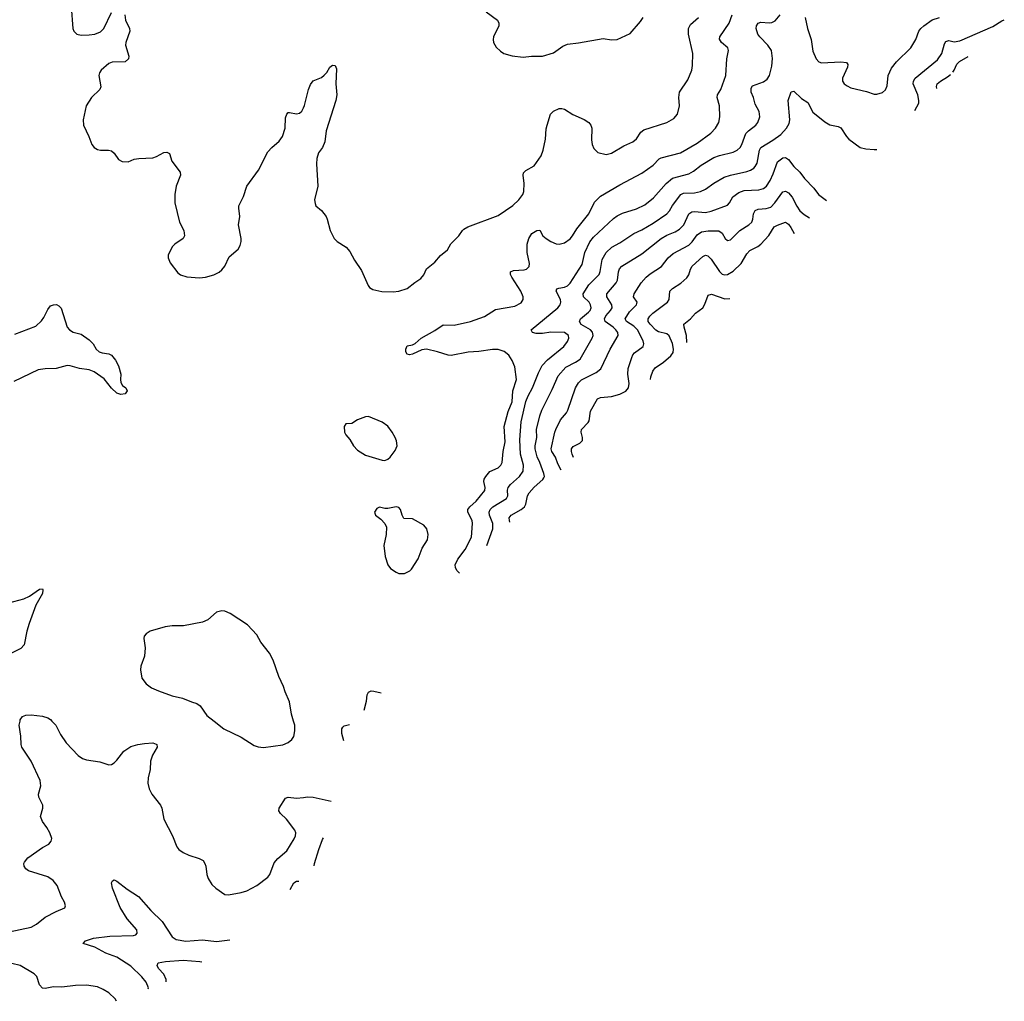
# Model space of a CAD drawing. Header units: inches. Extents: x 1308439 to 1441336, y 959892 to 1036309.
# Tile 120 of 167: x 1417946 to 1425073, y 967972 to 975074. Entities that reach past the tile are written whole.
import ezdxf

# ---------------------------------------------------------------- set-up
doc = ezdxf.new("R2010")
doc.units = ezdxf.units.IN
doc.header["$MEASUREMENT"] = 0
for name, color, linetype in [('B4916', 7, 'Continuous'), ('B4917', 7, 'Continuous'), ('B4926', 7, 'Continuous'), ('B4927', 7, 'Continuous')]:
    doc.layers.add(name, color=color, linetype=linetype)

msp = doc.modelspace()

# ---------------------------------------------------------------- linework, layer by layer
at = {"layer": 'B4916', "color": 6}
for points, elevation in [([(1417870, 968475.8), (1418030, 968509), (1418068.8, 968530), (1418130, 968580.5), (1418210, 968622.7), (1418271.6, 968648.4), (1418276.9, 968663.1), (1418269.9, 968690), (1418248.1, 968728.1), (1418217.3, 968810), (1418187.1, 968847.1), (1418150, 968871.6), (1418010, 968915.2), (1417990, 968929.9), (1417979.3, 968950), (1417976.6, 968970), (1417980.3, 968979.7), (1418004.1, 969010), (1418110, 969084), (1418156.1, 969110), (1418174.5, 969130), (1418178.2, 969150), (1418164.2, 969190), (1418141.4, 969230), (1418110, 969272.2), (1418095.6, 969310), (1418114.5, 969370), (1418114.2, 969390), (1418084.7, 969450), (1418082.4, 969470), (1418099.6, 969530), (1418094.8, 969570), (1418027.9, 969710), (1417962, 969810), (1417956.6, 969830), (1417954.2, 969890), (1417942.6, 969970), (1417948.7, 970000)], 2900), ([(1418179.2, 970000), (1418206.5, 969970), (1418241.6, 969901.6), (1418282.9, 969842.9), (1418370.2, 969750), (1418400.3, 969730), (1418430, 969718.4), (1418525, 969705), (1418590, 969683.5), (1418610, 969686.1), (1418630, 969697.6), (1418650, 969715.7), (1418698.9, 969781.1), (1418750, 969814.6), (1418801.1, 969830), (1418850, 969838.1), (1418910, 969841), (1418933.7, 969833.7), (1418938.2, 969830), (1418941, 969810), (1418907.8, 969752.2), (1418891.7, 969710), (1418890.1, 969650), (1418875.5, 969590), (1418873.5, 969550), (1418883.8, 969510), (1418902.3, 969470), (1418965.5, 969390), (1418973.9, 969370), (1418990.1, 969290), (1419051.5, 969170), (1419083.8, 969090), (1419097.8, 969070), (1419128.1, 969048.1), (1419170, 969029.1), (1419245.8, 969005.8), (1419272.9, 968990), (1419286.2, 968970), (1419292.5, 968950), (1419299.4, 968890), (1419310, 968859.5), (1419336.4, 968816.4), (1419365.3, 968790), (1419430, 968745.9), (1419456.5, 968743.5), (1419550, 968758.8), (1419590, 968771.6), (1419661.4, 968810), (1419741.2, 968870), (1419755.3, 968890), (1419786.8, 968973.2), (1419814, 969006), (1419878.5, 969061.5), (1419933.1, 969146.9), (1419942.2, 969170), (1419943.9, 969190), (1419937.6, 969210), (1419877.9, 969290), (1419833.7, 969330), (1419821.8, 969350), (1419823.4, 969370), (1419870, 969440.7), (1419890, 969448.3), (1419950, 969440.9), (1420000, 969447)], 2900), ([(1419353, 970000), (1419424.6, 969944.6), (1419550, 969882.6), (1419642.5, 969822.5), (1419672.3, 969812.3), (1419710, 969809.4), (1419850, 969827.1), (1419890, 969844), (1419914.8, 969865.2), (1419931.1, 969888.9), (1419937, 969930), (1419936.5, 969970), (1419927.5, 970000)], 3000), ([(1418876.8, 968062.4), (1418877.9, 968070), (1418862.1, 968110), (1418830, 968149), (1418750, 968227.4), (1418650, 968290.6), (1418570, 968320.3), (1418490, 968363.6), (1418404.4, 968390), (1418423.1, 968410), (1418480.4, 968430), (1418597.7, 968442.3), (1418770, 968448.4), (1418786.3, 968453.7), (1418795.4, 968464.6), (1418793, 968490), (1418723.8, 968570), (1418674.1, 968650), (1418617.7, 968790), (1418611, 968829), (1418617, 968843), (1418630, 968850.2), (1418650, 968841.9), (1418723.1, 968783.1), (1418805.6, 968730), (1418894.2, 968630), (1418977.1, 968550), (1419050, 968439.6), (1419078.5, 968418.5), (1419147.8, 968407.8), (1419270, 968415.7), (1419370, 968404.7), (1419466.5, 968416.4)], 2800), ([(1419903.9, 968781.1), (1419930, 968829.8), (1419950, 968840.2), (1419965.3, 968842.4)], 2800), ([(1418647.1, 967972.2), (1418637.8, 967990), (1418590, 968033.4), (1418550, 968058.4), (1418510, 968075.8), (1418430, 968089.2), (1418350, 968086), (1418250, 968075.1), (1418190, 968075.9), (1418130, 968064.9), (1418110, 968066.2), (1418090.4, 968090.4), (1418071.1, 968151.1), (1418051.7, 968171.7), (1417950, 968230.3), (1417890, 968244.7)], 2900), ([(1419005.4, 968112.9), (1419005.5, 968130), (1418989.1, 968169.1), (1418950.8, 968210), (1418940.6, 968230), (1418949.4, 968250), (1419000.8, 968259.2), (1419130, 968270), (1419250, 968260.7), (1419263.2, 968258.3)], 2700)]:
    msp.add_lwpolyline(points, dxfattribs=dict(at, elevation=elevation))
at = {"layer": 'B4917', "color": 6}
for points, elevation in [([(1418318.9, 975170), (1418330, 975011), (1418337.8, 974990), (1418360.4, 974970), (1418390, 974963), (1418450, 974964.5), (1418490, 974970.1), (1418530, 974986.7), (1418554, 975010), (1418610, 975126.7)], 3000), ([(1418707.1, 975110), (1418712.2, 975070), (1418740.8, 975010), (1418742.1, 974990), (1418714.7, 974910), (1418712.6, 974890), (1418735.1, 974810), (1418732.6, 974790), (1418708.2, 974770), (1418614.1, 974765.9), (1418590, 974757.5), (1418535.8, 974710), (1418524.4, 974690), (1418519.8, 974670), (1418532.2, 974587.8), (1418525.5, 974570), (1418466.4, 974510), (1418427.8, 974450), (1418406.2, 974350), (1418406.9, 974310), (1418446.2, 974230), (1418469.1, 974170), (1418484.2, 974150), (1418510, 974135.5), (1418530, 974130.2), (1418589.4, 974129.4), (1418610, 974124.2), (1418629.4, 974109.4), (1418662.1, 974062.1), (1418688.8, 974048.8), (1418730, 974046.7), (1418775.7, 974064.3), (1418809.2, 974070.9), (1418910, 974074.9), (1418936.8, 974083.2), (1418990, 974112.2), (1419010, 974116.6), (1419030, 974105.7), (1419048, 974050), (1419107.7, 973970), (1419111.1, 973950), (1419077.6, 973870), (1419069.4, 973810), (1419069.4, 973750), (1419101.5, 973610), (1419133.7, 973550), (1419139.1, 973510), (1419130.2, 973489.8), (1419069.4, 973450.6), (1419050.3, 973430), (1419020.3, 973370), (1419020.3, 973350), (1419034.1, 973314.1), (1419090, 973241.6), (1419110, 973228.7), (1419154.7, 973214.7), (1419247, 973207), (1419290, 973210.2), (1419352.2, 973227.8), (1419390, 973246.4), (1419410, 973263.2), (1419430, 973291.6), (1419462.8, 973357.2), (1419526.1, 973413.9), (1419540.6, 973439.4), (1419548.6, 973470), (1419548.6, 973490), (1419529.9, 973590), (1419538.6, 973650), (1419530.9, 973710), (1419533.2, 973726.8), (1419565.5, 973794.5), (1419590.7, 973870), (1419675.5, 973984.4), (1419743.1, 974116.9), (1419770, 974148.8), (1419824.2, 974195.8), (1419847.2, 974230), (1419868.1, 974290), (1419870, 974364.7), (1419878.5, 974390), (1419890, 974401.5), (1419898, 974402), (1419950, 974391.9), (1419970, 974396.9), (1419987.2, 974412.8), (1420000, 974436.9)], 3000), ([(1417910, 972799.8), (1418063.1, 972856.9), (1418104.4, 972895.6), (1418120.9, 972919.1), (1418150, 972977.4), (1418170, 973003.2), (1418190, 973012), (1418213.1, 973013.1), (1418230, 973004), (1418246.8, 972986.8), (1418288.4, 972850), (1418305.7, 972830), (1418333.6, 972813.6), (1418390, 972798.6), (1418450, 972758.5), (1418476.9, 972730), (1418499.5, 972690), (1418520.4, 972670), (1418542.7, 972662.7), (1418590, 972657.3), (1418610, 972646), (1418639.5, 972610), (1418660.2, 972570), (1418678.7, 972510), (1418674.9, 972470), (1418678.4, 972450), (1418690, 972428), (1418714, 972410), (1418723, 972390), (1418710, 972367.6), (1418677.1, 972362.9), (1418650, 972370.8), (1418610, 972407.8), (1418556.2, 972476.2), (1418486.1, 972526.1), (1418450, 972539.8), (1418378.3, 972550), (1418310.9, 972570.9), (1418290, 972571.1), (1418210, 972550), (1418130, 972548.4), (1418080.4, 972539.6), (1417904, 972456)], 2900), ([(1417830, 970844.9), (1417975.7, 970884.3), (1418017.7, 970902.3), (1418090, 970955), (1418110, 970956.5), (1418114.6, 970950), (1418110, 970922.7), (1418063, 970837), (1418013.9, 970706.1), (1417997.9, 970650), (1417979.5, 970550), (1417955.1, 970524.9), (1417885.8, 970490)], 2900), ([(1419927.5, 970000), (1419912.4, 970050), (1419898.4, 970138.4), (1419867.4, 970210), (1419855.4, 970250), (1419821.9, 970321.9), (1419780.8, 970440.8), (1419753.3, 970490), (1419692.2, 970570), (1419663.1, 970623.1), (1419595.9, 970695.9), (1419470, 970777), (1419430, 970794.6), (1419410, 970797.7), (1419370, 970786.6), (1419307.1, 970732.9), (1419270, 970714.8), (1419132.2, 970687.8), (1419050, 970688.1), (1418999.1, 970680.9), (1418891.1, 970648.9), (1418861.6, 970630), (1418847, 970613), (1418844.2, 970595.8), (1418854.2, 970530), (1418850.2, 970470), (1418822.5, 970397.5), (1418819.7, 970370), (1418830.2, 970310.2), (1418860.3, 970270), (1418900.3, 970240.3), (1418950, 970218.2), (1419050, 970181), (1419125.3, 970165.3), (1419190, 970137.6), (1419227.7, 970127.7), (1419251.6, 970110), (1419300.5, 970040.5), (1419353, 970000)], 3000), ([(1417948.7, 970000), (1417950.6, 970009.4), (1417967.2, 970032.8), (1417990, 970042.2), (1418030, 970044.2), (1418110, 970036), (1418150, 970023.2), (1418170.1, 970010), (1418179.2, 970000)], 2900)]:
    msp.add_lwpolyline(points, dxfattribs=dict(at, elevation=elevation))
at = {"layer": 'B4926', "color": 6}
for points, elevation in [([(1420291.7, 969856), (1420277.3, 969910), (1420277.7, 969942.3), (1420283.7, 969956.3), (1420295.1, 969964.9), (1420334.3, 969973.7)], 2900), ([(1420000, 969447), (1420029.5, 969450.5), (1420069.1, 969449.1), (1420199.3, 969419.1)], 2900), ([(1420076.4, 968953.3), (1420079.9, 968970), (1420111, 969070), (1420136.6, 969143.4), (1420143.8, 969153.9)], 2800)]:
    msp.add_lwpolyline(points, dxfattribs=dict(at, elevation=elevation))
at = {"layer": 'B4927', "color": 6}
for points, elevation in [([(1421322.3, 975130), (1421403.1, 975070), (1421413.6, 975050), (1421414.4, 975030), (1421375.3, 974950), (1421372.2, 974930), (1421375.8, 974910), (1421395.8, 974875.8), (1421425.5, 974845.5), (1421449.1, 974829.1), (1421510, 974811.6), (1421590, 974802.5), (1421650, 974808.9), (1421730, 974809.6), (1421810, 974835.1), (1421877.1, 974882.9), (1421910, 974897.7), (1421990, 974905.5), (1422170, 974938.9), (1422230, 974928.1), (1422270, 974930.1), (1422365.5, 974974.5), (1422439.7, 975060.3), (1422458.1, 975090)], 3100), ([(1420000, 974436.9), (1420008, 974452), (1420036.1, 974570), (1420050, 974604.9), (1420070, 974630.7), (1420130, 974656.9), (1420150, 974671.6), (1420168.4, 974691.6), (1420190, 974730.3), (1420210, 974745.3), (1420230, 974741.6), (1420238.3, 974718.3), (1420233.4, 974610), (1420242.4, 974530), (1420234.7, 974490), (1420164.9, 974270), (1420154.8, 974190), (1420137, 974150), (1420109.7, 974110), (1420095.7, 974070), (1420093.3, 974030), (1420103.5, 973870), (1420080.7, 973770), (1420083.9, 973743.9), (1420090, 973726.4), (1420130, 973692.9), (1420163.5, 973650), (1420172.5, 973630), (1420192.7, 973550), (1420221.2, 973490), (1420242.8, 973470), (1420307.9, 973427.9), (1420336.7, 973396.7), (1420370, 973333.4), (1420419.7, 973259.7), (1420467, 973150), (1420477.1, 973137.1), (1420502.7, 973122.7), (1420568.2, 973108.2), (1420650, 973104.8), (1420690, 973109.4), (1420750, 973130.2), (1420806.2, 973173.8), (1420850, 973201.2), (1420870, 973227.2), (1420889.5, 973270.5), (1420950, 973320.8), (1420990.9, 973369.1), (1421041.9, 973410), (1421067.6, 973452.4), (1421123.9, 973510), (1421150, 973549.5), (1421161.2, 973558.8), (1421190, 973574.3), (1421410, 973657), (1421514.1, 973730), (1421559.7, 973770), (1421587.6, 973810), (1421595.1, 973830), (1421597.7, 973890), (1421589.6, 973950), (1421593.6, 973966.4), (1421610, 973983.1), (1421670, 974015.9), (1421719.8, 974090), (1421735.1, 974130), (1421751.9, 974210), (1421756.6, 974283.4), (1421762.9, 974310), (1421789.1, 974390.9), (1421810, 974411.1), (1421850, 974430.9), (1421870, 974432), (1421890, 974426.6), (1421950, 974386.9), (1422031.9, 974351.9), (1422065, 974330), (1422080.2, 974310), (1422086.8, 974290), (1422084.4, 974204.4), (1422090.2, 974170.2), (1422101.5, 974141.5), (1422130, 974112), (1422190, 974098), (1422230, 974107.5), (1422318.4, 974161.6), (1422382.7, 974190), (1422410, 974212.4), (1422440.9, 974259.1), (1422463.9, 974276.1), (1422629.4, 974330.6), (1422679.9, 974360.1), (1422706.6, 974390), (1422722.3, 974450), (1422717.5, 974510), (1422722.4, 974550), (1422781.7, 974638.3), (1422810.2, 974709.8), (1422816.8, 974743.2), (1422817.8, 974830), (1422787, 974970), (1422787.7, 975010), (1422801.6, 975038.4), (1422859.2, 975090)], 3000), ([(1421129.9, 971069.3), (1421109.4, 971089.4), (1421099.7, 971110), (1421098.8, 971130), (1421116.8, 971170), (1421170, 971241.3), (1421216, 971330), (1421222.6, 971430), (1421220.1, 971450), (1421189.8, 971510), (1421190.3, 971530), (1421204.4, 971550), (1421249.2, 971590), (1421313.1, 971666.9), (1421315.8, 971690), (1421306.3, 971733.7), (1421308.2, 971750), (1421320, 971770), (1421350, 971805.6), (1421410, 971831.7), (1421427.5, 971850), (1421437, 971870), (1421445.9, 971950), (1421459.6, 972020.4), (1421452.3, 972130), (1421481.2, 972238.8), (1421510.2, 972310), (1421516.4, 972390), (1421541.6, 972470), (1421530, 972561.5), (1421510, 972609), (1421485.9, 972645.9), (1421453.1, 972673.1), (1421408.2, 972688.2), (1421368.4, 972688.4), (1421270, 972672.8), (1421191.7, 972668.3), (1421070, 972644.5), (1421046.9, 972646.9), (1420970, 972672.1), (1420890, 972689.2), (1420855.6, 972684.4), (1420790, 972654.1), (1420768.5, 972648.5), (1420750, 972653.8), (1420740.4, 972670), (1420739.9, 972690), (1420750, 972714), (1420790, 972722.8), (1420808.4, 972731.6), (1420852, 972770), (1420950, 972825.1), (1421010, 972867.5), (1421090, 972864.2), (1421209.8, 972890.2), (1421310, 972926.8), (1421390, 972977.6), (1421530, 973002.4), (1421574.6, 973025.4), (1421590.7, 973050), (1421589.9, 973070.1), (1421572.1, 973110), (1421508.1, 973210), (1421498.3, 973230), (1421497.7, 973250), (1421520.7, 973259.3), (1421596.2, 973263.8), (1421614.2, 973270), (1421632.5, 973287.5), (1421636.3, 973310), (1421619, 973390), (1421619.7, 973450), (1421630, 973490), (1421653.4, 973526.6), (1421690, 973548.8), (1421710, 973551.5), (1421732, 973510), (1421755.6, 973490), (1421790.7, 973470), (1421830, 973453.1), (1421850, 973450.1), (1421890, 973460.2), (1421930, 973488), (1421947.8, 973510), (1421979.2, 973560.8), (1422065.2, 973670), (1422106.5, 973753.5), (1422150, 973796.1), (1422290, 973879.7), (1422450, 973962.7), (1422530, 974022.5), (1422573.5, 974066.5), (1422590, 974074.5), (1422730, 974111.4), (1422850, 974179.9), (1422947.7, 974252.3), (1422982.4, 974290), (1423005.4, 974330), (1423012.5, 974370), (1423011, 974450), (1422993.4, 974510), (1422997.6, 974530), (1423021.1, 974570), (1423056.4, 974670), (1423063.5, 974790), (1423076, 974850), (1423071.2, 974871.2), (1423026.1, 974910), (1423012, 974932), (1423013.9, 974950), (1423079.9, 975050), (1423103.9, 975110)], 2900), ([(1421326.5, 971268.9), (1421327.1, 971270), (1421370.7, 971390), (1421370.6, 971430), (1421346, 971490), (1421343.1, 971510), (1421350.6, 971530), (1421370.9, 971550), (1421469.7, 971610), (1421478.4, 971630), (1421476.5, 971670), (1421481.9, 971690), (1421498.2, 971710), (1421564.2, 971770), (1421591.2, 971808.8), (1421592.6, 971850), (1421569.6, 971930), (1421565.9, 972034.1), (1421576.5, 972163.5), (1421610, 972312.5), (1421626.6, 972353.4), (1421658.3, 972410), (1421700.9, 972519.1), (1421727.8, 972572.2), (1421765.8, 972614.2), (1421884.5, 972710), (1421910, 972745.9), (1421919.9, 972770), (1421917.7, 972790), (1421890, 972810.2), (1421790, 972813.4), (1421730, 972804.2), (1421684.5, 972804.5), (1421657.5, 972810), (1421648.7, 972830), (1421841.7, 972990), (1421858.2, 973010), (1421863.8, 973030), (1421859.1, 973050), (1421829.5, 973110), (1421834.4, 973125.6), (1421847.9, 973132.1), (1421890, 973138.7), (1421910, 973148), (1421930, 973167), (1422016.4, 973303.6), (1422035.8, 973390), (1422072.1, 973467.9), (1422098.9, 973501.1), (1422244.7, 973635.2), (1422270, 973654.1), (1422310, 973674.8), (1422410, 973705.4), (1422470, 973735.7), (1422534.3, 973785.7), (1422625, 973890), (1422670, 973928), (1422790, 973958), (1422822.9, 973977.1), (1422877.3, 974022.7), (1422970, 974076.8), (1423010, 974091.7), (1423110, 974115.6), (1423139.4, 974130), (1423160.6, 974150), (1423172.3, 974170), (1423201.3, 974250), (1423220.1, 974270), (1423274.5, 974310), (1423289.2, 974330), (1423303, 974370), (1423298.4, 974410), (1423270, 974463.7), (1423257.3, 974510), (1423239.3, 974550), (1423240.4, 974579.6), (1423250, 974594.9), (1423330, 974624.3), (1423356.4, 974643.6), (1423372.5, 974670), (1423390, 974737.7), (1423393.7, 974793.6), (1423386.5, 974850), (1423362.1, 974890), (1423302.1, 974950), (1423288.4, 974970), (1423276.9, 975010), (1423279.4, 975030), (1423289.9, 975050), (1423310, 975055.1), (1423370, 975050.8), (1423390, 975054.5), (1423413.4, 975066.6), (1423451.3, 975108.7)], 2800), ([(1423631.9, 975090), (1423649.2, 975010), (1423673.7, 974930), (1423687.3, 974847.3), (1423710, 974789.6), (1423729.8, 974769.8), (1423750, 974762.7), (1423890.3, 974770.3), (1423930, 974765.1), (1423941.1, 974750), (1423938.3, 974730), (1423901.5, 974650), (1423902.5, 974630), (1423913.9, 974610), (1423934.2, 974594.3), (1423962.1, 974582.1), (1424074.3, 974554.3), (1424130, 974535.8), (1424150, 974534), (1424190, 974546.6), (1424212.7, 974567.3), (1424225.2, 974594.8), (1424232.9, 974670), (1424256.6, 974723.4), (1424292.1, 974767.9), (1424396.4, 974870), (1424433.2, 974930), (1424454.3, 974990), (1424468.1, 975010), (1424490, 975029.3), (1424550, 975073.8), (1424602.7, 975090)], 2800), ([(1424425.8, 974415.8), (1424453.3, 974470), (1424454.6, 974490), (1424446.5, 974530), (1424413.6, 974610), (1424415.3, 974630), (1424428.1, 974650), (1424590, 974783.7), (1424619.8, 974830), (1424640, 974900), (1424650, 974917.2), (1424670, 974923.5), (1424710, 974914.9), (1424750, 974920.3), (1424990, 975024.9), (1425055.4, 975064.6), (1425072.5, 975072.4)], 2700), ([(1424700.9, 974695), (1424710.8, 974709.1), (1424728.4, 974751.6), (1424748.7, 974771.3), (1424811.2, 974807.1)], 2600), ([(1424584, 974576.4), (1424581.4, 974590), (1424587, 974610), (1424609.7, 974630), (1424660.5, 974659.5), (1424683.3, 974677.2)], 2600), ([(1421493.4, 971438.4), (1421490, 971449.9), (1421489.6, 971470), (1421503.1, 971490), (1421576.7, 971530), (1421599.3, 971550), (1421609.7, 971570), (1421622.2, 971630), (1421634, 971650), (1421668.5, 971691.5), (1421733.3, 971746.7), (1421740, 971760), (1421743.4, 971770), (1421739.5, 971790), (1421711.6, 971870), (1421691.1, 971911.1), (1421676.9, 971970), (1421676.6, 971990), (1421689.2, 972050), (1421686.9, 972110), (1421711.2, 972208.8), (1421724.9, 972250), (1421800.9, 972399.1), (1421842.2, 972497.8), (1421899.8, 972560.2), (1421970, 972595.3), (1422001.6, 972618.4), (1422090.3, 972770), (1422096.6, 972790), (1422092.8, 972812.7), (1422078.6, 972830), (1422010, 972869.4), (1421998.6, 972890), (1422004.6, 972910), (1422063, 972957), (1422074.6, 972970), (1422081.1, 972990), (1422077.5, 973010), (1422067, 973030), (1422027.5, 973070), (1422024.5, 973090), (1422065.2, 973154.8), (1422139.2, 973230), (1422148.5, 973251.5), (1422161.5, 973338.5), (1422190, 973389.8), (1422231.7, 973428.3), (1422290, 973460), (1422390, 973526.2), (1422450, 973554.4), (1422530, 973601.7), (1422630.5, 973669.5), (1422649.6, 973690.4), (1422669.8, 973730.2), (1422731.2, 973810), (1422750, 973818.9), (1422830, 973822), (1422874.7, 973830), (1422910, 973847.3), (1422970, 973892.1), (1423046, 973934), (1423090, 973949), (1423210, 973975.7), (1423235.2, 973984.8), (1423259.5, 974000.5), (1423270, 974011), (1423282.9, 974037), (1423300.4, 974130), (1423311, 974149), (1423398, 974202), (1423455.8, 974244.2), (1423496.7, 974290), (1423516.4, 974323.6), (1423520.1, 974350), (1423507.9, 974490), (1423530, 974551.6), (1423550, 974556.8), (1423604.2, 974504.2), (1423650, 974475.7), (1423685.6, 974405.6), (1423774.3, 974334.3), (1423810, 974314), (1423870, 974300.8), (1423890, 974290.9), (1423929.4, 974229.4), (1423946.8, 974210), (1424029.9, 974149.9), (1424070, 974140.3), (1424130, 974135.4), (1424149.9, 974135.6)], 2700), ([(1421864, 971814.7), (1421840.7, 971860.7), (1421823.8, 971910), (1421797.1, 971950), (1421792.3, 971970), (1421819.2, 972090), (1421827.6, 972110), (1421860.8, 972179.2), (1421902.7, 972230), (1421913.4, 972250), (1421969.5, 972410), (1421990, 972447.4), (1422012, 972468), (1422119.3, 972520.7), (1422152.4, 972547.6), (1422218.7, 972690), (1422278.3, 972790), (1422274.8, 972810), (1422261.3, 972830), (1422242.1, 972850), (1422183, 972890), (1422179.5, 972910), (1422189.1, 972930.9), (1422222.6, 972970), (1422234, 972990), (1422232.2, 973010), (1422196.2, 973070), (1422195.5, 973090), (1422264.4, 973170), (1422272.9, 973190), (1422279, 973250), (1422288.2, 973271.8), (1422304.2, 973290), (1422450, 973380.1), (1422588.5, 973491.5), (1422630, 973515.9), (1422690, 973539.7), (1422721.6, 973558.4), (1422752.4, 973590), (1422790, 973668.9), (1422810, 973683.1), (1422830, 973687.1), (1422910, 973680), (1422950, 973688.7), (1423068, 973732), (1423084.6, 973750), (1423107.7, 973792.3), (1423150, 973824.5), (1423190, 973837.1), (1423296.5, 973843.5), (1423330, 973852.4), (1423350.5, 973869.5), (1423376.9, 973910), (1423400.7, 973959.3), (1423430, 974046.6), (1423470, 974073.9), (1423490, 974076.1), (1423510, 974063.3), (1423550, 974013), (1423592.9, 973970), (1423625.9, 973925.9), (1423694.2, 973854.2), (1423728.8, 973808.8), (1423785.4, 973765.5)], 2600), ([(1421955.5, 971907.6), (1421944.2, 971930), (1421938.9, 971950), (1421940.3, 971970), (1421953.1, 971986.9), (1422001.3, 972010), (1422019.4, 972030), (1422019.8, 972050), (1422009.6, 972090), (1422012.9, 972110), (1422061.3, 972158.7), (1422067.6, 972172.4), (1422078.5, 972241.5), (1422128.6, 972330), (1422150, 972340.5), (1422230, 972347.5), (1422290, 972364.1), (1422333.1, 972386.9), (1422352.6, 972410), (1422357.5, 972442.5), (1422348.5, 972510), (1422350.2, 972549.8), (1422377, 972630), (1422384.4, 972650), (1422396.4, 972663.6), (1422457.7, 972710), (1422463.8, 972730), (1422458.3, 972750), (1422417.8, 972830), (1422390, 972856.9), (1422337.4, 972890), (1422327.2, 972910), (1422359, 972961), (1422410.4, 973010), (1422415, 973030), (1422389.6, 973070), (1422392.5, 973090), (1422445.2, 973170), (1422480.1, 973210), (1422510, 973234.8), (1422592.3, 973287.7), (1422639.7, 973350), (1422676.4, 973383.6), (1422790, 973442.7), (1422813.6, 973466.4), (1422850, 973517.4), (1422881, 973539), (1422930, 973547.6), (1423007.1, 973547.1), (1423029.9, 973529.9), (1423052.5, 973490), (1423070, 973476.6), (1423090, 973480.1), (1423158.7, 973550), (1423223.6, 973590), (1423244.1, 973610), (1423251.9, 973630), (1423257.9, 973670), (1423270, 973693.2), (1423290, 973703.6), (1423350, 973706.8), (1423381.8, 973718.2), (1423411.9, 973748.1), (1423470, 973827.5), (1423490, 973834.4), (1423510, 973822.5), (1423536.8, 973790), (1423570, 973725.1), (1423593.3, 973690), (1423623.8, 973663.8), (1423661.5, 973639.7)], 2500), ([(1422511.2, 972471.8), (1422513.4, 972490), (1422528.7, 972530), (1422545.8, 972554.2), (1422604.7, 972595.3), (1422657.8, 972642.2), (1422674.6, 972665.4), (1422678.6, 972690), (1422671.7, 972731.7), (1422647.2, 972787.2), (1422630, 972801.4), (1422570, 972814.5), (1422550, 972827), (1422508.5, 972870), (1422495.5, 972890), (1422493.9, 972910), (1422506.9, 972930), (1422528.6, 972950), (1422634.6, 973030), (1422647.3, 973050), (1422652.3, 973110), (1422671.7, 973128.3), (1422732.1, 973167.9), (1422774.8, 973205.2), (1422790, 973229.1), (1422800.5, 973270), (1422813.6, 973290), (1422890, 973361.2), (1422910, 973369.4), (1422925.8, 973365.8), (1422950, 973340.4), (1423011.1, 973251.1), (1423030, 973234), (1423050, 973226.9), (1423070, 973229.6), (1423110, 973254.2), (1423168.2, 973310), (1423210, 973380.2), (1423230, 973403.2), (1423287.9, 973432.1), (1423310.3, 973449.7), (1423367, 973513), (1423405.6, 973574.4), (1423430, 973588), (1423490, 973608), (1423510, 973595.5), (1423527.2, 973570), (1423551.3, 973527.8)], 2400), ([(1422774.8, 972739.5), (1422773.2, 972790), (1422755, 972850), (1422753.8, 972870), (1422801.3, 972910), (1422836.5, 972950), (1422890.1, 972989.9), (1422904.9, 973015.1), (1422930, 973081.8), (1422952.2, 973087.8), (1423050, 973054.4), (1423086.5, 973055.9)], 2300), ([(1420439.3, 970079.7), (1420455.8, 970144.2), (1420462, 970190), (1420470.5, 970209.5), (1420490, 970217.7), (1420510, 970216.5), (1420563, 970204.6)], 2900)]:
    msp.add_lwpolyline(points, dxfattribs=dict(at, elevation=elevation))
at = {"layer": 'B4927', "color": 6, "elevation": 3000}
for points in [[(1420470, 972202), (1420450, 972199.7), (1420390, 972179.1), (1420350, 972151.6), (1420306.8, 972150), (1420294.8, 972130), (1420297.1, 972090), (1420307, 972070), (1420336.3, 972036.3), (1420362.4, 971990), (1420390, 971959.5), (1420450, 971924.2), (1420570, 971887.2), (1420590, 971885.5), (1420610, 971893.7), (1420627.8, 971910), (1420663.8, 971956.2), (1420676.9, 971990), (1420672.1, 972027.9), (1420663.5, 972050), (1420642.8, 972090), (1420610, 972134), (1420570, 972162.3)], [(1420670, 971549.4), (1420610, 971537.2), (1420590, 971537.2), (1420550, 971546), (1420530, 971538.4), (1420514.9, 971510), (1420520.5, 971490), (1420559.5, 971459.5), (1420587.7, 971430), (1420601.3, 971401.3), (1420598.7, 971350), (1420581.5, 971270), (1420590.3, 971190), (1420610.2, 971130.2), (1420630, 971103.8), (1420670, 971076.4), (1420690, 971066.4), (1420730, 971066.4), (1420770, 971086), (1420781.8, 971098.2), (1420830, 971173), (1420859.8, 971250), (1420896.8, 971310), (1420902, 971350), (1420891.8, 971390), (1420870, 971418), (1420790, 971463.5), (1420726.3, 971466.3), (1420714, 971490), (1420702.7, 971530), (1420690, 971545.2)]]:
    msp.add_lwpolyline(points, close=True, dxfattribs=at)

doc.saveas('drawing.dxf')
